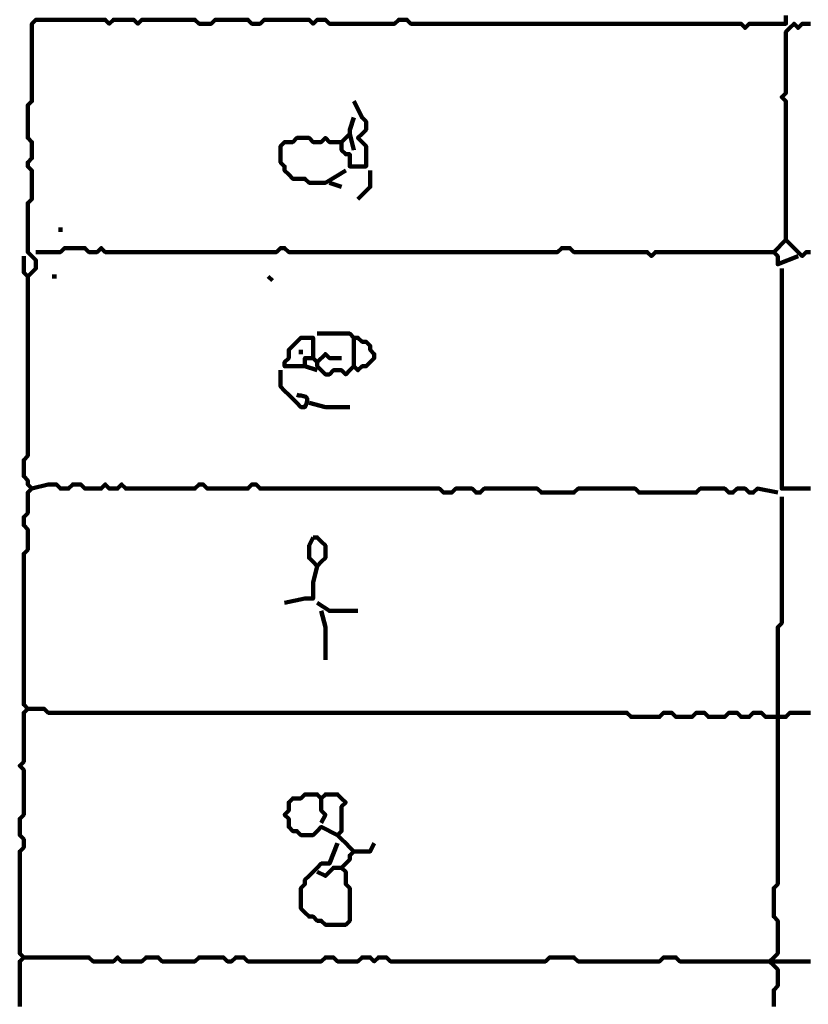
# Model space of a CAD drawing. Header units: metres. Extents: x 1959 to 4131, y 3282 to 4313.
# Tile 252 of 256: x 2423.49 to 2425.27, y 4290.25 to 4292.47. Entities that reach past the tile are written whole.
import ezdxf

# ---------------------------------------------------------------- set-up
doc = ezdxf.new("R2010")
doc.units = ezdxf.units.M
doc.layers.add('P', color=250, linetype='Continuous', lineweight=100)

msp = doc.modelspace()

# ---------------------------------------------------------------- linework, layer by layer
at = {"layer": 'P', "color": 0, "linetype": 'Continuous'}
for points in [[(2425.2232, 4292.4838), (2425.2232, 4292.4746), (2425.2232, 4292.4653), (2425.214, 4292.4653), (2425.2048, 4292.4653), (2425.1956, 4292.4653), (2425.1863, 4292.4653), (2425.1771, 4292.4653), (2425.1679, 4292.4653), (2425.1586, 4292.4653), (2425.1494, 4292.4653), (2425.1402, 4292.4653), (2425.1309, 4292.4561), (2425.1217, 4292.4653), (2425.1125, 4292.4653), (2425.1032, 4292.4653), (2425.094, 4292.4653), (2425.0848, 4292.4653), (2425.0756, 4292.4653), (2425.0663, 4292.4653), (2425.0571, 4292.4653), (2425.0479, 4292.4653), (2425.0386, 4292.4653), (2425.0294, 4292.4653), (2425.0202, 4292.4653), (2425.0109, 4292.4653), (2425.0017, 4292.4653), (2424.9925, 4292.4653), (2424.9832, 4292.4653), (2424.974, 4292.4653), (2424.9648, 4292.4653), (2424.9556, 4292.4653), (2424.9463, 4292.4653), (2424.9371, 4292.4653), (2424.9279, 4292.4653), (2424.9186, 4292.4653), (2424.9094, 4292.4653), (2424.9002, 4292.4653), (2424.8909, 4292.4653), (2424.8817, 4292.4653), (2424.8725, 4292.4653), (2424.8632, 4292.4653), (2424.854, 4292.4653), (2424.8448, 4292.4653), (2424.8356, 4292.4653), (2424.8263, 4292.4653), (2424.8171, 4292.4653), (2424.8079, 4292.4653), (2424.7986, 4292.4653), (2424.7894, 4292.4653), (2424.7802, 4292.4653), (2424.7709, 4292.4653), (2424.7617, 4292.4653), (2424.7525, 4292.4653), (2424.7432, 4292.4653), (2424.734, 4292.4653), (2424.7248, 4292.4653), (2424.7156, 4292.4653), (2424.7063, 4292.4653), (2424.6971, 4292.4653), (2424.6879, 4292.4653), (2424.6786, 4292.4653), (2424.6694, 4292.4653), (2424.6602, 4292.4653), (2424.6509, 4292.4653), (2424.6417, 4292.4653), (2424.6325, 4292.4653), (2424.6232, 4292.4653), (2424.614, 4292.4653), (2424.6048, 4292.4653), (2424.5956, 4292.4653), (2424.5863, 4292.4653), (2424.5771, 4292.4653), (2424.5679, 4292.4653), (2424.5586, 4292.4653), (2424.5494, 4292.4653), (2424.5402, 4292.4653), (2424.5309, 4292.4653), (2424.5217, 4292.4653), (2424.5125, 4292.4653), (2424.5032, 4292.4653), (2424.494, 4292.4653), (2424.4848, 4292.4653), (2424.4756, 4292.4653), (2424.4663, 4292.4653), (2424.4571, 4292.4653), (2424.4479, 4292.4653), (2424.4386, 4292.4653), (2424.4294, 4292.4653), (2424.4202, 4292.4653), (2424.4109, 4292.4653), (2424.4017, 4292.4653), (2424.3925, 4292.4653), (2424.3832, 4292.4653), (2424.374, 4292.4653), (2424.3648, 4292.4746), (2424.3556, 4292.4746), (2424.3463, 4292.4746), (2424.3371, 4292.4653), (2424.3279, 4292.4653), (2424.3186, 4292.4653), (2424.3094, 4292.4653), (2424.3002, 4292.4653), (2424.2909, 4292.4653), (2424.2817, 4292.4653), (2424.2725, 4292.4653), (2424.2632, 4292.4653), (2424.254, 4292.4653), (2424.2448, 4292.4653), (2424.2356, 4292.4653), (2424.2263, 4292.4653), (2424.2171, 4292.4653), (2424.2079, 4292.4653), (2424.1986, 4292.4653), (2424.1894, 4292.4653), (2424.1802, 4292.4746), (2424.1709, 4292.4746), (2424.1617, 4292.4746), (2424.1525, 4292.4653), (2424.1432, 4292.4746), (2424.134, 4292.4746), (2424.1248, 4292.4746), (2424.1156, 4292.4746), (2424.1063, 4292.4746), (2424.0971, 4292.4746), (2424.0879, 4292.4746), (2424.0786, 4292.4746), (2424.0694, 4292.4746), (2424.0602, 4292.4746), (2424.0509, 4292.4746), (2424.0417, 4292.4746), (2424.0325, 4292.4653), (2424.0232, 4292.4653), (2424.014, 4292.4653), (2424.0048, 4292.4746), (2423.9956, 4292.4746), (2423.9863, 4292.4746), (2423.9771, 4292.4746), (2423.9679, 4292.4746), (2423.9586, 4292.4746), (2423.9494, 4292.4746), (2423.9402, 4292.4746), (2423.9309, 4292.4746), (2423.9217, 4292.4653), (2423.9125, 4292.4653), (2423.9032, 4292.4653), (2423.894, 4292.4653), (2423.8848, 4292.4746), (2423.8756, 4292.4746), (2423.8663, 4292.4746), (2423.8571, 4292.4746), (2423.8479, 4292.4746), (2423.8386, 4292.4746), (2423.8294, 4292.4746), (2423.8202, 4292.4746), (2423.8109, 4292.4746), (2423.8017, 4292.4746), (2423.7925, 4292.4746), (2423.7832, 4292.4746), (2423.774, 4292.4746), (2423.7648, 4292.4746), (2423.7556, 4292.4653), (2423.7463, 4292.4746), (2423.7371, 4292.4746), (2423.7279, 4292.4746), (2423.7186, 4292.4746), (2423.7094, 4292.4746), (2423.7002, 4292.4746), (2423.6909, 4292.4653), (2423.6817, 4292.4746), (2423.6725, 4292.4746), (2423.6632, 4292.4746), (2423.654, 4292.4746), (2423.6448, 4292.4746), (2423.6356, 4292.4746), (2423.6263, 4292.4746), (2423.6171, 4292.4746), (2423.6079, 4292.4746), (2423.5986, 4292.4746), (2423.5894, 4292.4746), (2423.5802, 4292.4746), (2423.5709, 4292.4746), (2423.5617, 4292.4746), (2423.5525, 4292.4746), (2423.5432, 4292.4746), (2423.534, 4292.4746), (2423.5248, 4292.4746), (2423.5156, 4292.4653), (2423.5156, 4292.4561), (2423.5156, 4292.4469), (2423.5156, 4292.4376), (2423.5156, 4292.4284), (2423.5156, 4292.4192), (2423.5156, 4292.4099), (2423.5156, 4292.4007), (2423.5156, 4292.3915), (2423.5156, 4292.3823), (2423.5156, 4292.373), (2423.5156, 4292.3638), (2423.5156, 4292.3546), (2423.5156, 4292.3453), (2423.5156, 4292.3361), (2423.5156, 4292.3269), (2423.5156, 4292.3176), (2423.5156, 4292.3084), (2423.5156, 4292.2992), (2423.5156, 4292.2899), (2423.5063, 4292.2807), (2423.5063, 4292.2715), (2423.5063, 4292.2623), (2423.5063, 4292.253), (2423.5063, 4292.2438), (2423.5063, 4292.2346), (2423.5063, 4292.2253), (2423.5063, 4292.2161), (2423.5063, 4292.2069), (2423.5156, 4292.1976), (2423.5156, 4292.1884), (2423.5156, 4292.1792), (2423.5156, 4292.1699), (2423.5156, 4292.1607), (2423.5063, 4292.1515), (2423.5063, 4292.1423), (2423.5156, 4292.133), (2423.5156, 4292.1238), (2423.5156, 4292.1146), (2423.5156, 4292.1053), (2423.5156, 4292.0961), (2423.5156, 4292.0869), (2423.5156, 4292.0776), (2423.5156, 4292.0684), (2423.5063, 4292.0592), (2423.5063, 4292.0499), (2423.5063, 4292.0407), (2423.5063, 4292.0315), (2423.5063, 4292.0223), (2423.5063, 4292.013), (2423.5063, 4292.0038), (2423.5063, 4291.9946), (2423.5063, 4291.9853), (2423.5063, 4291.9761), (2423.5063, 4291.9669), (2423.5063, 4291.9576), (2423.5063, 4291.9484), (2423.5156, 4291.9392), (2423.5248, 4291.9299), (2423.5248, 4291.9207), (2423.5248, 4291.9115), (2423.5156, 4291.9023), (2423.5063, 4291.893), (2423.4971, 4291.9023), (2423.4971, 4291.9115), (2423.4971, 4291.9207), (2423.4971, 4291.9392)], [(2425.2232, 4291.9761), (2425.2232, 4292.013), (2425.2232, 4292.0223), (2425.2232, 4292.0315), (2425.2232, 4292.0407), (2425.2232, 4292.0499), (2425.2232, 4292.0592), (2425.2232, 4292.0684), (2425.2232, 4292.0776), (2425.2232, 4292.0869), (2425.2232, 4292.0961), (2425.2232, 4292.1053), (2425.2232, 4292.1146), (2425.2232, 4292.1238), (2425.2232, 4292.133), (2425.2232, 4292.1423), (2425.2232, 4292.1515), (2425.2232, 4292.1607), (2425.2232, 4292.1699), (2425.2232, 4292.1792), (2425.2232, 4292.1884), (2425.2232, 4292.1976), (2425.2232, 4292.2069), (2425.2232, 4292.2161), (2425.2232, 4292.2253), (2425.2232, 4292.2346), (2425.2232, 4292.2438), (2425.2232, 4292.253), (2425.2232, 4292.2623), (2425.2232, 4292.2715), (2425.2232, 4292.2807), (2425.2232, 4292.2899), (2425.214, 4292.2992), (2425.2232, 4292.3084), (2425.2232, 4292.3176), (2425.2232, 4292.3269), (2425.2232, 4292.3361), (2425.2232, 4292.3453), (2425.2232, 4292.3546), (2425.2232, 4292.3638), (2425.2232, 4292.373), (2425.2232, 4292.3823), (2425.2232, 4292.3915), (2425.2232, 4292.4007), (2425.2232, 4292.4099), (2425.2232, 4292.4192), (2425.2232, 4292.4284), (2425.2232, 4292.4376), (2425.2232, 4292.4469), (2425.2325, 4292.4561), (2425.2417, 4292.4653), (2425.2509, 4292.4561), (2425.2602, 4292.4653), (2425.2694, 4292.4653), (2425.2786, 4292.4653)], [(2424.2448, 4292.2899), (2424.2632, 4292.253), (2424.2725, 4292.2438), (2424.2725, 4292.2346), (2424.2725, 4292.2253), (2424.2632, 4292.2161), (2424.254, 4292.2069), (2424.2632, 4292.1976), (2424.2725, 4292.1884), (2424.2725, 4292.1792), (2424.2725, 4292.1699), (2424.2725, 4292.1607), (2424.2725, 4292.1515), (2424.2725, 4292.1423), (2424.2632, 4292.1423), (2424.254, 4292.1423), (2424.2448, 4292.1423), (2424.2356, 4292.1423), (2424.2356, 4292.1515), (2424.2356, 4292.1607), (2424.2356, 4292.1699), (2424.2263, 4292.1699), (2424.2171, 4292.1792), (2424.2171, 4292.1884), (2424.2171, 4292.1976), (2424.2079, 4292.1976), (2424.1986, 4292.1976), (2424.1894, 4292.1976), (2424.1802, 4292.2069), (2424.1709, 4292.1976), (2424.1617, 4292.1976), (2424.1525, 4292.1976), (2424.1432, 4292.2069), (2424.134, 4292.2069), (2424.1248, 4292.2069), (2424.1156, 4292.2069), (2424.1063, 4292.1976), (2424.0971, 4292.1976), (2424.0879, 4292.1976), (2424.0786, 4292.1884), (2424.0786, 4292.1792), (2424.0786, 4292.1699), (2424.0786, 4292.1607), (2424.0786, 4292.1515), (2424.0879, 4292.1423), (2424.0879, 4292.133), (2424.0971, 4292.1238), (2424.1063, 4292.1146), (2424.1156, 4292.1146), (2424.1248, 4292.1146), (2424.134, 4292.1146), (2424.1432, 4292.1053), (2424.1525, 4292.1053), (2424.1617, 4292.1053), (2424.1709, 4292.1053), (2424.1802, 4292.1053), (2424.2263, 4292.133)], [(2424.2448, 4292.253), (2424.2356, 4292.2253), (2424.2356, 4292.2161), (2424.2448, 4292.1792)], [(2424.2356, 4292.2161), (2424.2171, 4292.1976)], [(2424.2817, 4292.133), (2424.2817, 4292.1053), (2424.2817, 4292.0961), (2424.254, 4292.0684)], [(2424.1894, 4292.1053), (2424.2171, 4292.0961)], [(2423.5802, 4292.0038), (2423.5802, 4291.9946)], [(2425.2786, 4291.9484), (2425.2694, 4291.9484), (2425.2602, 4291.9392), (2425.2509, 4291.9484), (2425.2417, 4291.9576), (2425.2325, 4291.9669), (2425.2232, 4291.9761), (2425.214, 4291.9669), (2425.2048, 4291.9576), (2425.1956, 4291.9484), (2425.2048, 4291.9392), (2425.2048, 4291.9299), (2425.2048, 4291.9207), (2425.2509, 4291.9392)], [(2423.5248, 4291.9484), (2423.5617, 4291.9484), (2423.5709, 4291.9484), (2423.5802, 4291.9484), (2423.5894, 4291.9576), (2423.5986, 4291.9576), (2423.6079, 4291.9576), (2423.6171, 4291.9576), (2423.6263, 4291.9576), (2423.6356, 4291.9576), (2423.6448, 4291.9484), (2423.654, 4291.9484), (2423.6632, 4291.9484), (2423.6725, 4291.9576), (2423.6817, 4291.9484), (2423.6909, 4291.9484), (2423.7002, 4291.9484), (2423.7094, 4291.9484), (2423.7186, 4291.9484), (2423.7279, 4291.9484), (2423.7371, 4291.9484), (2423.7463, 4291.9484), (2423.7556, 4291.9484), (2423.7648, 4291.9484), (2423.774, 4291.9484), (2423.7832, 4291.9484), (2423.7925, 4291.9484), (2423.8017, 4291.9484), (2423.8109, 4291.9484), (2423.8202, 4291.9484), (2423.8294, 4291.9484), (2423.8386, 4291.9484), (2423.8479, 4291.9484), (2423.8571, 4291.9484), (2423.8663, 4291.9484), (2423.8756, 4291.9484), (2423.8848, 4291.9484), (2423.894, 4291.9484), (2423.9032, 4291.9484), (2423.9125, 4291.9484), (2423.9217, 4291.9484), (2423.9309, 4291.9484), (2423.9402, 4291.9484), (2423.9494, 4291.9484), (2423.9586, 4291.9484), (2423.9679, 4291.9484), (2423.9771, 4291.9484), (2423.9863, 4291.9484), (2423.9956, 4291.9484), (2424.0048, 4291.9484), (2424.014, 4291.9484), (2424.0232, 4291.9484), (2424.0325, 4291.9484), (2424.0417, 4291.9484), (2424.0509, 4291.9484), (2424.0602, 4291.9484), (2424.0694, 4291.9484), (2424.0786, 4291.9576), (2424.0879, 4291.9576), (2424.0971, 4291.9484), (2424.1063, 4291.9484), (2424.1156, 4291.9484), (2424.1248, 4291.9484), (2424.134, 4291.9484), (2424.1432, 4291.9484), (2424.1525, 4291.9484), (2424.1617, 4291.9484), (2424.1709, 4291.9484), (2424.1802, 4291.9484), (2424.1894, 4291.9484), (2424.1986, 4291.9484), (2424.2079, 4291.9484), (2424.2171, 4291.9484), (2424.2263, 4291.9484), (2424.2356, 4291.9484), (2424.2448, 4291.9484), (2424.254, 4291.9484), (2424.2632, 4291.9484), (2424.2725, 4291.9484), (2424.2817, 4291.9484), (2424.2909, 4291.9484), (2424.3002, 4291.9484), (2424.3094, 4291.9484), (2424.3186, 4291.9484), (2424.3279, 4291.9484), (2424.3371, 4291.9484), (2424.3463, 4291.9484), (2424.3556, 4291.9484), (2424.3648, 4291.9484), (2424.374, 4291.9484), (2424.3832, 4291.9484), (2424.3925, 4291.9484), (2424.4017, 4291.9484), (2424.4109, 4291.9484), (2424.4202, 4291.9484), (2424.4294, 4291.9484), (2424.4386, 4291.9484), (2424.4479, 4291.9484), (2424.4571, 4291.9484), (2424.4663, 4291.9484), (2424.4756, 4291.9484), (2424.4848, 4291.9484), (2424.494, 4291.9484), (2424.5032, 4291.9484), (2424.5125, 4291.9484), (2424.5217, 4291.9484), (2424.5309, 4291.9484), (2424.5402, 4291.9484), (2424.5494, 4291.9484), (2424.5586, 4291.9484), (2424.5679, 4291.9484), (2424.5771, 4291.9484), (2424.5863, 4291.9484), (2424.5956, 4291.9484), (2424.6048, 4291.9484), (2424.614, 4291.9484), (2424.6232, 4291.9484), (2424.6325, 4291.9484), (2424.6417, 4291.9484), (2424.6509, 4291.9484), (2424.6602, 4291.9484), (2424.6694, 4291.9484), (2424.6786, 4291.9484), (2424.6879, 4291.9484), (2424.6971, 4291.9484), (2424.7063, 4291.9484), (2424.7156, 4291.9576), (2424.7248, 4291.9576), (2424.734, 4291.9576), (2424.7432, 4291.9484), (2424.7525, 4291.9484), (2424.7617, 4291.9484), (2424.7709, 4291.9484), (2424.7802, 4291.9484), (2424.7894, 4291.9484), (2424.7986, 4291.9484), (2424.8079, 4291.9484), (2424.8171, 4291.9484), (2424.8263, 4291.9484), (2424.8356, 4291.9484), (2424.8448, 4291.9484), (2424.854, 4291.9484), (2424.8632, 4291.9484), (2424.8725, 4291.9484), (2424.8817, 4291.9484), (2424.8909, 4291.9484), (2424.9002, 4291.9484), (2424.9094, 4291.9484), (2424.9186, 4291.9392), (2424.9279, 4291.9484), (2424.9371, 4291.9484), (2424.9463, 4291.9484), (2424.9556, 4291.9484), (2424.9648, 4291.9484), (2424.974, 4291.9484), (2424.9832, 4291.9484), (2424.9925, 4291.9484), (2425.0017, 4291.9484), (2425.0109, 4291.9484), (2425.0202, 4291.9484), (2425.0294, 4291.9484), (2425.0386, 4291.9484), (2425.0479, 4291.9484), (2425.0571, 4291.9484), (2425.0663, 4291.9484), (2425.0756, 4291.9484), (2425.0848, 4291.9484), (2425.094, 4291.9484), (2425.1032, 4291.9484), (2425.1125, 4291.9484), (2425.1217, 4291.9484), (2425.1309, 4291.9484), (2425.1402, 4291.9484), (2425.1494, 4291.9484), (2425.1586, 4291.9484), (2425.1679, 4291.9484), (2425.1956, 4291.9484)], [(2425.214, 4291.9115), (2425.214, 4291.8746), (2425.214, 4291.8653), (2425.214, 4291.8561), (2425.214, 4291.8469), (2425.214, 4291.8376), (2425.214, 4291.8284), (2425.214, 4291.8192), (2425.214, 4291.8099), (2425.214, 4291.8007), (2425.214, 4291.7915), (2425.214, 4291.7823), (2425.214, 4291.773), (2425.214, 4291.7638), (2425.214, 4291.7546), (2425.214, 4291.7453), (2425.214, 4291.7361), (2425.214, 4291.7269), (2425.214, 4291.7176), (2425.214, 4291.7084), (2425.214, 4291.6992), (2425.214, 4291.6899), (2425.214, 4291.6807), (2425.214, 4291.6715), (2425.214, 4291.6623), (2425.214, 4291.653), (2425.214, 4291.6438), (2425.214, 4291.6346), (2425.214, 4291.6253), (2425.214, 4291.6161), (2425.214, 4291.6069), (2425.214, 4291.5976), (2425.214, 4291.5884), (2425.214, 4291.5792), (2425.214, 4291.5699), (2425.214, 4291.5607), (2425.214, 4291.5515), (2425.214, 4291.5423), (2425.214, 4291.533), (2425.214, 4291.5238), (2425.214, 4291.5146), (2425.214, 4291.5053), (2425.214, 4291.4961), (2425.214, 4291.4869), (2425.214, 4291.4776), (2425.214, 4291.4684), (2425.214, 4291.4592), (2425.214, 4291.4499), (2425.214, 4291.4407), (2425.214, 4291.4315), (2425.214, 4291.4223), (2425.214, 4291.413), (2425.2232, 4291.413), (2425.2325, 4291.413), (2425.2417, 4291.413), (2425.2509, 4291.413), (2425.2602, 4291.413), (2425.2694, 4291.413), (2425.2786, 4291.413)], [(2423.5063, 4291.893), (2423.5063, 4291.8561), (2423.5063, 4291.8469), (2423.5063, 4291.8376), (2423.5063, 4291.8284), (2423.5063, 4291.8192), (2423.5063, 4291.8099), (2423.5063, 4291.8007), (2423.5063, 4291.7915), (2423.5063, 4291.7823), (2423.5063, 4291.773), (2423.5063, 4291.7638), (2423.5063, 4291.7546), (2423.5063, 4291.7453), (2423.5063, 4291.7361), (2423.5063, 4291.7269), (2423.5063, 4291.7176), (2423.5063, 4291.7084), (2423.5063, 4291.6992), (2423.5063, 4291.6899), (2423.5063, 4291.6807), (2423.5063, 4291.6715), (2423.5063, 4291.6623), (2423.5063, 4291.653), (2423.5063, 4291.6438), (2423.5063, 4291.6346), (2423.5063, 4291.6253), (2423.5063, 4291.6161), (2423.5063, 4291.6069), (2423.5063, 4291.5976), (2423.5063, 4291.5884), (2423.5063, 4291.5792), (2423.5063, 4291.5699), (2423.5063, 4291.5607), (2423.5063, 4291.5515), (2423.5063, 4291.5423), (2423.5063, 4291.533), (2423.5063, 4291.5238), (2423.5063, 4291.5146), (2423.5063, 4291.5053), (2423.5063, 4291.4961), (2423.5063, 4291.4869), (2423.4971, 4291.4776), (2423.4971, 4291.4684), (2423.4971, 4291.4592), (2423.4971, 4291.4499), (2423.4971, 4291.4407), (2423.5063, 4291.4315), (2423.5063, 4291.4223), (2423.5156, 4291.413), (2423.5063, 4291.4038), (2423.5063, 4291.3946), (2423.5063, 4291.3853), (2423.5063, 4291.3761), (2423.5063, 4291.3669), (2423.5063, 4291.3576), (2423.4971, 4291.3484), (2423.4971, 4291.3392), (2423.4971, 4291.3299), (2423.5063, 4291.3207), (2423.5063, 4291.3115), (2423.5063, 4291.3023), (2423.5063, 4291.293), (2423.5063, 4291.2838), (2423.5063, 4291.2746), (2423.4971, 4291.2653), (2423.4971, 4291.2561), (2423.4971, 4291.2469), (2423.4971, 4291.2376), (2423.4971, 4291.2284), (2423.4971, 4291.2192), (2423.4971, 4291.2099), (2423.4971, 4291.2007), (2423.4971, 4291.1915), (2423.4971, 4291.1823), (2423.4971, 4291.173), (2423.4971, 4291.1638), (2423.4971, 4291.1546), (2423.4971, 4291.1453), (2423.4971, 4291.1361), (2423.4971, 4291.1269), (2423.4971, 4291.1176), (2423.4971, 4291.1084), (2423.4971, 4291.0992), (2423.4971, 4291.0899), (2423.4971, 4291.0807), (2423.4971, 4291.0715), (2423.4971, 4291.0623), (2423.4971, 4291.053), (2423.4971, 4291.0438), (2423.4971, 4291.0346), (2423.4971, 4291.0253), (2423.4971, 4291.0161), (2423.4971, 4291.0069), (2423.4971, 4290.9976), (2423.4971, 4290.9884), (2423.4971, 4290.9792), (2423.4971, 4290.9699), (2423.4971, 4290.9607), (2423.4971, 4290.9515), (2423.4971, 4290.9423), (2423.4971, 4290.933), (2423.4971, 4290.9238), (2423.5063, 4290.9146), (2423.4971, 4290.9053), (2423.4971, 4290.8961), (2423.4971, 4290.8869), (2423.4971, 4290.8776), (2423.4971, 4290.8684), (2423.4971, 4290.8592), (2423.4971, 4290.8499), (2423.4971, 4290.8407), (2423.4971, 4290.8315), (2423.4971, 4290.8223), (2423.4971, 4290.813), (2423.4971, 4290.8038), (2423.4971, 4290.7946), (2423.4879, 4290.7853), (2423.4971, 4290.7761), (2423.4971, 4290.7669), (2423.4971, 4290.7576), (2423.4971, 4290.7484), (2423.4971, 4290.7392), (2423.4971, 4290.7299), (2423.4971, 4290.7207), (2423.4971, 4290.7115), (2423.4971, 4290.7023), (2423.4971, 4290.693), (2423.4971, 4290.6838), (2423.4971, 4290.6746), (2423.4879, 4290.6653), (2423.4879, 4290.6561), (2423.4879, 4290.6469), (2423.4879, 4290.6376), (2423.4879, 4290.6284), (2423.4971, 4290.6192), (2423.4971, 4290.6099), (2423.4971, 4290.6007), (2423.4879, 4290.5915), (2423.4879, 4290.5823), (2423.4879, 4290.573), (2423.4879, 4290.5638), (2423.4879, 4290.5546), (2423.4879, 4290.5453), (2423.4879, 4290.5361), (2423.4879, 4290.5269), (2423.4879, 4290.5176), (2423.4879, 4290.5084), (2423.4879, 4290.4992), (2423.4879, 4290.4899), (2423.4879, 4290.4807), (2423.4879, 4290.4715), (2423.4879, 4290.4623), (2423.4879, 4290.453), (2423.4879, 4290.4438), (2423.4879, 4290.4346), (2423.4879, 4290.4253), (2423.4879, 4290.4161), (2423.4879, 4290.4069), (2423.4879, 4290.3976), (2423.4879, 4290.3884), (2423.4879, 4290.3792), (2423.4879, 4290.3699), (2423.4879, 4290.3607), (2423.4971, 4290.3515), (2423.4879, 4290.3423), (2423.4879, 4290.333), (2423.4879, 4290.3238), (2423.4879, 4290.3146), (2423.4879, 4290.3053), (2423.4879, 4290.2961), (2423.4879, 4290.2869), (2423.4879, 4290.2776), (2423.4879, 4290.2684), (2423.4879, 4290.2592), (2423.4879, 4290.2499), (2423.4879, 4290.2407)], [(2423.5617, 4291.893), (2423.5709, 4291.893)], [(2424.0509, 4291.893), (2424.0602, 4291.8838)], [(2424.1617, 4291.7638), (2424.1986, 4291.7638), (2424.2079, 4291.7638), (2424.2171, 4291.7638), (2424.2263, 4291.7638), (2424.2356, 4291.7638), (2424.2448, 4291.7546), (2424.254, 4291.7546), (2424.2632, 4291.7453), (2424.2725, 4291.7453), (2424.2817, 4291.7361), (2424.2817, 4291.7269), (2424.2909, 4291.7176), (2424.2909, 4291.7084), (2424.2817, 4291.6992), (2424.2725, 4291.6899), (2424.2632, 4291.6899), (2424.254, 4291.6807), (2424.2448, 4291.6899), (2424.2356, 4291.6807), (2424.2263, 4291.6715), (2424.2171, 4291.6807), (2424.2079, 4291.6807), (2424.1986, 4291.6807), (2424.1894, 4291.6715), (2424.1802, 4291.6715), (2424.1709, 4291.6807), (2424.1617, 4291.6899), (2424.1617, 4291.6992), (2424.1525, 4291.7084), (2424.1432, 4291.7084), (2424.134, 4291.7084), (2424.134, 4291.6992), (2424.134, 4291.6899), (2424.1248, 4291.6899), (2424.1156, 4291.6899), (2424.1063, 4291.6899), (2424.0971, 4291.6899), (2424.0879, 4291.6899), (2424.0879, 4291.6992), (2424.0971, 4291.7084), (2424.0971, 4291.7176), (2424.0971, 4291.7269), (2424.1063, 4291.7361), (2424.1156, 4291.7453), (2424.1248, 4291.7546), (2424.134, 4291.7546), (2424.1432, 4291.7546), (2424.1525, 4291.7546), (2424.1525, 4291.7453), (2424.1525, 4291.7361), (2424.1525, 4291.7269), (2424.1525, 4291.7084)], [(2424.2448, 4291.7546), (2424.2448, 4291.7361), (2424.2448, 4291.7269), (2424.2448, 4291.7176), (2424.2448, 4291.6899)], [(2424.1248, 4291.7269), (2424.1248, 4291.7176)], [(2424.1617, 4291.6992), (2424.1802, 4291.7176), (2424.1894, 4291.7084), (2424.1986, 4291.7084), (2424.2171, 4291.7084)], [(2424.0786, 4291.6807), (2424.0786, 4291.6438), (2424.0879, 4291.6346), (2424.0971, 4291.6253), (2424.1063, 4291.6161), (2424.1156, 4291.6069), (2424.1248, 4291.5976), (2424.134, 4291.5976), (2424.1356, 4291.6023), (2424.1371, 4291.6053), (2424.1386, 4291.6115), (2424.1386, 4291.6146), (2424.1386, 4291.6176), (2424.1356, 4291.6207), (2424.1309, 4291.6223), (2424.1248, 4291.6238), (2424.1202, 4291.6238), (2424.1156, 4291.6253)], [(2424.134, 4291.6899), (2424.1617, 4291.6807)], [(2424.1432, 4291.6069), (2424.1802, 4291.5976), (2424.1894, 4291.5976), (2424.1986, 4291.5976), (2424.2356, 4291.5976)], [(2423.5156, 4291.413), (2423.5525, 4291.4223), (2423.5617, 4291.4223), (2423.5709, 4291.4223), (2423.5802, 4291.413), (2423.5894, 4291.413), (2423.5986, 4291.413), (2423.6079, 4291.4223), (2423.6171, 4291.4223), (2423.6263, 4291.4223), (2423.6356, 4291.413), (2423.6448, 4291.413), (2423.654, 4291.413), (2423.6632, 4291.413), (2423.6725, 4291.413), (2423.6817, 4291.4223), (2423.6909, 4291.413), (2423.7002, 4291.413), (2423.7094, 4291.413), (2423.7186, 4291.4223), (2423.7279, 4291.413), (2423.7371, 4291.413), (2423.7463, 4291.413), (2423.7556, 4291.413), (2423.7648, 4291.413), (2423.774, 4291.413), (2423.7832, 4291.413), (2423.7925, 4291.413), (2423.8017, 4291.413), (2423.8109, 4291.413), (2423.8202, 4291.413), (2423.8294, 4291.413), (2423.8386, 4291.413), (2423.8479, 4291.413), (2423.8571, 4291.413), (2423.8663, 4291.413), (2423.8756, 4291.413), (2423.8848, 4291.413), (2423.894, 4291.4223), (2423.9032, 4291.4223), (2423.9125, 4291.413), (2423.9217, 4291.413), (2423.9309, 4291.413), (2423.9402, 4291.413), (2423.9494, 4291.413), (2423.9586, 4291.413), (2423.9679, 4291.413), (2423.9771, 4291.413), (2423.9863, 4291.413), (2423.9956, 4291.413), (2424.0048, 4291.413), (2424.014, 4291.4223), (2424.0232, 4291.4223), (2424.0325, 4291.413), (2424.0417, 4291.413), (2424.0509, 4291.413), (2424.0602, 4291.413), (2424.0694, 4291.413), (2424.0786, 4291.413), (2424.0879, 4291.413), (2424.0971, 4291.413), (2424.1063, 4291.413), (2424.1156, 4291.413), (2424.1248, 4291.413), (2424.134, 4291.413), (2424.1432, 4291.413), (2424.1525, 4291.413), (2424.1617, 4291.413), (2424.1709, 4291.413), (2424.1802, 4291.413), (2424.1894, 4291.413), (2424.1986, 4291.413), (2424.2079, 4291.413), (2424.2171, 4291.413), (2424.2263, 4291.413), (2424.2356, 4291.413), (2424.2448, 4291.413), (2424.254, 4291.413), (2424.2632, 4291.413), (2424.2725, 4291.413), (2424.2817, 4291.413), (2424.2909, 4291.413), (2424.3002, 4291.413), (2424.3094, 4291.413), (2424.3186, 4291.413), (2424.3279, 4291.413), (2424.3371, 4291.413), (2424.3463, 4291.413), (2424.3556, 4291.413), (2424.3648, 4291.413), (2424.374, 4291.413), (2424.3832, 4291.413), (2424.3925, 4291.413), (2424.4017, 4291.413), (2424.4109, 4291.413), (2424.4202, 4291.413), (2424.4294, 4291.413), (2424.4386, 4291.413), (2424.4479, 4291.4038), (2424.4571, 4291.4038), (2424.4663, 4291.4038), (2424.4756, 4291.413), (2424.4848, 4291.413), (2424.494, 4291.413), (2424.5032, 4291.413), (2424.5125, 4291.413), (2424.5217, 4291.4038), (2424.5309, 4291.4038), (2424.5402, 4291.413), (2424.5494, 4291.413), (2424.5586, 4291.413), (2424.5679, 4291.413), (2424.5771, 4291.413), (2424.5863, 4291.413), (2424.5956, 4291.413), (2424.6048, 4291.413), (2424.614, 4291.413), (2424.6232, 4291.413), (2424.6325, 4291.413), (2424.6417, 4291.413), (2424.6509, 4291.413), (2424.6602, 4291.413), (2424.6694, 4291.4038), (2424.6786, 4291.4038), (2424.6879, 4291.4038), (2424.6971, 4291.4038), (2424.7063, 4291.4038), (2424.7156, 4291.4038), (2424.7248, 4291.4038), (2424.734, 4291.4038), (2424.7432, 4291.4038), (2424.7525, 4291.413), (2424.7617, 4291.413), (2424.7709, 4291.413), (2424.7802, 4291.413), (2424.7894, 4291.413), (2424.7986, 4291.413), (2424.8079, 4291.413), (2424.8171, 4291.413), (2424.8263, 4291.413), (2424.8356, 4291.413), (2424.8448, 4291.413), (2424.854, 4291.413), (2424.8632, 4291.413), (2424.8725, 4291.413), (2424.8817, 4291.413), (2424.8909, 4291.4038), (2424.9002, 4291.4038), (2424.9094, 4291.4038), (2424.9186, 4291.4038), (2424.9279, 4291.4038), (2424.9371, 4291.4038), (2424.9463, 4291.4038), (2424.9556, 4291.4038), (2424.9648, 4291.4038), (2424.974, 4291.4038), (2424.9832, 4291.4038), (2424.9925, 4291.4038), (2425.0017, 4291.4038), (2425.0109, 4291.4038), (2425.0202, 4291.4038), (2425.0294, 4291.413), (2425.0386, 4291.413), (2425.0479, 4291.413), (2425.0571, 4291.413), (2425.0663, 4291.413), (2425.0756, 4291.413), (2425.0848, 4291.413), (2425.094, 4291.4038), (2425.1032, 4291.4038), (2425.1125, 4291.413), (2425.1217, 4291.413), (2425.1309, 4291.413), (2425.1402, 4291.4038), (2425.1494, 4291.4038), (2425.1586, 4291.413), (2425.2048, 4291.4038)], [(2425.214, 4291.3946), (2425.214, 4291.3576), (2425.214, 4291.3484), (2425.214, 4291.3392), (2425.214, 4291.3299), (2425.214, 4291.3207), (2425.214, 4291.3115), (2425.214, 4291.3023), (2425.214, 4291.293), (2425.214, 4291.2838), (2425.214, 4291.2746), (2425.214, 4291.2653), (2425.214, 4291.2561), (2425.214, 4291.2469), (2425.214, 4291.2376), (2425.214, 4291.2284), (2425.214, 4291.2192), (2425.214, 4291.2099), (2425.214, 4291.2007), (2425.214, 4291.1915), (2425.214, 4291.1823), (2425.214, 4291.173), (2425.214, 4291.1638), (2425.214, 4291.1546), (2425.214, 4291.1453), (2425.214, 4291.1361), (2425.214, 4291.1269), (2425.214, 4291.1176), (2425.214, 4291.1084), (2425.2048, 4291.0992), (2425.2048, 4291.0899), (2425.2048, 4291.0807), (2425.2048, 4291.0715), (2425.2048, 4291.0623), (2425.2048, 4291.053), (2425.2048, 4291.0438), (2425.2048, 4291.0346), (2425.2048, 4291.0253), (2425.2048, 4291.0161), (2425.2048, 4291.0069), (2425.2048, 4290.9976), (2425.2048, 4290.9884), (2425.2048, 4290.9792), (2425.2048, 4290.9699), (2425.2048, 4290.9607), (2425.2048, 4290.9515), (2425.2048, 4290.9423), (2425.2048, 4290.933), (2425.2048, 4290.9238), (2425.2048, 4290.9146), (2425.2048, 4290.9053), (2425.2048, 4290.8961), (2425.2048, 4290.8869), (2425.2048, 4290.8776), (2425.2048, 4290.8684), (2425.2048, 4290.8592), (2425.2048, 4290.8499), (2425.2048, 4290.8407), (2425.2048, 4290.8315), (2425.2048, 4290.8223), (2425.2048, 4290.813), (2425.2048, 4290.8038), (2425.2048, 4290.7946), (2425.2048, 4290.7853), (2425.2048, 4290.7761), (2425.2048, 4290.7669), (2425.2048, 4290.7576), (2425.2048, 4290.7484), (2425.2048, 4290.7392), (2425.2048, 4290.7299), (2425.2048, 4290.7207), (2425.2048, 4290.7115), (2425.2048, 4290.7023), (2425.2048, 4290.693), (2425.2048, 4290.6838), (2425.2048, 4290.6746), (2425.2048, 4290.6653), (2425.2048, 4290.6561), (2425.2048, 4290.6469), (2425.2048, 4290.6376), (2425.2048, 4290.6284), (2425.2048, 4290.6192), (2425.2048, 4290.6099), (2425.2048, 4290.6007), (2425.2048, 4290.5915), (2425.2048, 4290.5823), (2425.2048, 4290.573), (2425.2048, 4290.5638), (2425.2048, 4290.5546), (2425.2048, 4290.5453), (2425.2048, 4290.5361), (2425.2048, 4290.5269), (2425.2048, 4290.5176), (2425.1956, 4290.5084), (2425.1956, 4290.4992), (2425.1956, 4290.4899), (2425.1956, 4290.4807), (2425.1956, 4290.4715), (2425.1956, 4290.4623), (2425.1956, 4290.453), (2425.1956, 4290.4438), (2425.2048, 4290.4346), (2425.2048, 4290.4253), (2425.2048, 4290.4161), (2425.2048, 4290.4069), (2425.2048, 4290.3976), (2425.2048, 4290.3884), (2425.2048, 4290.3792), (2425.2048, 4290.3699), (2425.2048, 4290.3607), (2425.1956, 4290.3515), (2425.1863, 4290.3423), (2425.1956, 4290.333), (2425.2048, 4290.3238), (2425.2048, 4290.3146), (2425.2048, 4290.3053), (2425.2048, 4290.2961), (2425.2048, 4290.2869), (2425.1956, 4290.2776), (2425.1956, 4290.2684), (2425.1956, 4290.2592), (2425.1956, 4290.2499), (2425.1956, 4290.2407)], [(2424.1525, 4291.3023), (2424.1617, 4291.3023), (2424.1709, 4291.293), (2424.1802, 4291.2838), (2424.1802, 4291.2746), (2424.1802, 4291.2653), (2424.1802, 4291.2561), (2424.1709, 4291.2469), (2424.1617, 4291.2376), (2424.1525, 4291.2469), (2424.1432, 4291.2561), (2424.1432, 4291.2653), (2424.1432, 4291.2746), (2424.1432, 4291.2838), (2424.1525, 4291.3023)], [(2424.1617, 4291.2376), (2424.1525, 4291.2007), (2424.1525, 4291.1915), (2424.1525, 4291.1823), (2424.1525, 4291.173), (2424.1525, 4291.1638), (2424.1432, 4291.1638), (2424.134, 4291.1638), (2424.0879, 4291.1546)], [(2424.1617, 4291.1546), (2424.1894, 4291.1361), (2424.1986, 4291.1361), (2424.2079, 4291.1361), (2424.254, 4291.1361)], [(2424.1709, 4291.1361), (2424.1802, 4291.0992), (2424.1802, 4291.0899), (2424.1802, 4291.0807), (2424.1802, 4291.0715), (2424.1802, 4291.0623), (2424.1802, 4291.053), (2424.1802, 4291.0438), (2424.1802, 4291.0253)], [(2423.5063, 4290.9146), (2423.5432, 4290.9146), (2423.5525, 4290.9053), (2423.5617, 4290.9053), (2423.5709, 4290.9053), (2423.5802, 4290.9053), (2423.5894, 4290.9053), (2423.5986, 4290.9053), (2423.6079, 4290.9053), (2423.6171, 4290.9053), (2423.6263, 4290.9053), (2423.6356, 4290.9053), (2423.6448, 4290.9053), (2423.654, 4290.9053), (2423.6632, 4290.9053), (2423.6725, 4290.9053), (2423.6817, 4290.9053), (2423.6909, 4290.9053), (2423.7002, 4290.9053), (2423.7094, 4290.9053), (2423.7186, 4290.9053), (2423.7279, 4290.9053), (2423.7371, 4290.9053), (2423.7463, 4290.9053), (2423.7556, 4290.9053), (2423.7648, 4290.9053), (2423.774, 4290.9053), (2423.7832, 4290.9053), (2423.7925, 4290.9053), (2423.8017, 4290.9053), (2423.8109, 4290.9053), (2423.8202, 4290.9053), (2423.8294, 4290.9053), (2423.8386, 4290.9053), (2423.8479, 4290.9053), (2423.8571, 4290.9053), (2423.8663, 4290.9053), (2423.8756, 4290.9053), (2423.8848, 4290.9053), (2423.894, 4290.9053), (2423.9032, 4290.9053), (2423.9125, 4290.9053), (2423.9217, 4290.9053), (2423.9309, 4290.9053), (2423.9402, 4290.9053), (2423.9494, 4290.9053), (2423.9586, 4290.9053), (2423.9679, 4290.9053), (2423.9771, 4290.9053), (2423.9863, 4290.9053), (2423.9956, 4290.9053), (2424.0048, 4290.9053), (2424.014, 4290.9053), (2424.0232, 4290.9053), (2424.0325, 4290.9053), (2424.0417, 4290.9053), (2424.0509, 4290.9053), (2424.0602, 4290.9053), (2424.0694, 4290.9053), (2424.0786, 4290.9053), (2424.0879, 4290.9053), (2424.0971, 4290.9053), (2424.1063, 4290.9053), (2424.1156, 4290.9053), (2424.1248, 4290.9053), (2424.134, 4290.9053), (2424.1432, 4290.9053), (2424.1525, 4290.9053), (2424.1617, 4290.9053), (2424.1709, 4290.9053), (2424.1802, 4290.9053), (2424.1894, 4290.9053), (2424.1986, 4290.9053), (2424.2079, 4290.9053), (2424.2171, 4290.9053), (2424.2263, 4290.9053), (2424.2356, 4290.9053), (2424.2448, 4290.9053), (2424.254, 4290.9053), (2424.2632, 4290.9053), (2424.2725, 4290.9053), (2424.2817, 4290.9053), (2424.2909, 4290.9053), (2424.3002, 4290.9053), (2424.3094, 4290.9053), (2424.3186, 4290.9053), (2424.3279, 4290.9053), (2424.3371, 4290.9053), (2424.3463, 4290.9053), (2424.3556, 4290.9053), (2424.3648, 4290.9053), (2424.374, 4290.9053), (2424.3832, 4290.9053), (2424.3925, 4290.9053), (2424.4017, 4290.9053), (2424.4109, 4290.9053), (2424.4202, 4290.9053), (2424.4294, 4290.9053), (2424.4386, 4290.9053), (2424.4479, 4290.9053), (2424.4571, 4290.9053), (2424.4663, 4290.9053), (2424.4756, 4290.9053), (2424.4848, 4290.9053), (2424.494, 4290.9053), (2424.5032, 4290.9053), (2424.5125, 4290.9053), (2424.5217, 4290.9053), (2424.5309, 4290.9053), (2424.5402, 4290.9053), (2424.5494, 4290.9053), (2424.5586, 4290.9053), (2424.5679, 4290.9053), (2424.5771, 4290.9053), (2424.5863, 4290.9053), (2424.5956, 4290.9053), (2424.6048, 4290.9053), (2424.614, 4290.9053), (2424.6232, 4290.9053), (2424.6325, 4290.9053), (2424.6417, 4290.9053), (2424.6509, 4290.9053), (2424.6602, 4290.9053), (2424.6694, 4290.9053), (2424.6786, 4290.9053), (2424.6879, 4290.9053), (2424.6971, 4290.9053), (2424.7063, 4290.9053), (2424.7156, 4290.9053), (2424.7248, 4290.9053), (2424.734, 4290.9053), (2424.7432, 4290.9053), (2424.7525, 4290.9053), (2424.7617, 4290.9053), (2424.7709, 4290.9053), (2424.7802, 4290.9053), (2424.7894, 4290.9053), (2424.7986, 4290.9053), (2424.8079, 4290.9053), (2424.8171, 4290.9053), (2424.8263, 4290.9053), (2424.8356, 4290.9053), (2424.8448, 4290.9053), (2424.854, 4290.9053), (2424.8632, 4290.9053), (2424.8725, 4290.8961), (2424.8817, 4290.8961), (2424.8909, 4290.8961), (2424.9002, 4290.8961), (2424.9094, 4290.8961), (2424.9186, 4290.8961), (2424.9279, 4290.8961), (2424.9371, 4290.8961), (2424.9463, 4290.9053), (2424.9556, 4290.9053), (2424.9648, 4290.9053), (2424.974, 4290.8961), (2424.9832, 4290.8961), (2424.9925, 4290.8961), (2425.0017, 4290.8961), (2425.0109, 4290.8961), (2425.0202, 4290.9053), (2425.0294, 4290.9053), (2425.0386, 4290.9053), (2425.0479, 4290.8961), (2425.0571, 4290.8961), (2425.0663, 4290.8961), (2425.0756, 4290.8961), (2425.0848, 4290.8961), (2425.094, 4290.9053), (2425.1032, 4290.9053), (2425.1125, 4290.9053), (2425.1217, 4290.8961), (2425.1309, 4290.8961), (2425.1402, 4290.8961), (2425.1494, 4290.9053), (2425.1586, 4290.9053), (2425.1679, 4290.9053), (2425.1771, 4290.8961), (2425.1863, 4290.8961), (2425.1956, 4290.8961), (2425.2048, 4290.8961), (2425.214, 4290.8961), (2425.2232, 4290.8961), (2425.2325, 4290.9053), (2425.2417, 4290.9053), (2425.2509, 4290.9053), (2425.2602, 4290.9053), (2425.2694, 4290.9053), (2425.2786, 4290.9053)], [(2424.2079, 4290.6284), (2424.1709, 4290.6469), (2424.1617, 4290.6376), (2424.1525, 4290.6284), (2424.1432, 4290.6284), (2424.134, 4290.6284), (2424.1248, 4290.6284), (2424.1156, 4290.6376), (2424.1063, 4290.6376), (2424.0971, 4290.6469), (2424.0971, 4290.6561), (2424.0971, 4290.6653), (2424.0879, 4290.6746), (2424.0971, 4290.6838), (2424.0971, 4290.693), (2424.0971, 4290.7023), (2424.1063, 4290.7115), (2424.1156, 4290.7115), (2424.1248, 4290.7115), (2424.134, 4290.7207), (2424.1432, 4290.7207), (2424.1525, 4290.7207), (2424.1617, 4290.7207), (2424.1709, 4290.7115), (2424.1802, 4290.7207), (2424.1894, 4290.7207), (2424.1986, 4290.7207), (2424.2079, 4290.7207), (2424.2171, 4290.7115), (2424.2263, 4290.7023), (2424.2171, 4290.693), (2424.2171, 4290.6838), (2424.2171, 4290.6746), (2424.2171, 4290.6653), (2424.2171, 4290.6561), (2424.2171, 4290.6469), (2424.2171, 4290.6376), (2424.2079, 4290.6284), (2424.2171, 4290.6192), (2424.2263, 4290.6099), (2424.2356, 4290.6007), (2424.2448, 4290.5915), (2424.2356, 4290.5823), (2424.2356, 4290.573), (2424.2263, 4290.5638), (2424.2171, 4290.5546), (2424.2263, 4290.5453), (2424.2263, 4290.5361), (2424.2263, 4290.5269), (2424.2263, 4290.5176), (2424.2356, 4290.5084), (2424.2356, 4290.4992), (2424.2356, 4290.4899), (2424.2356, 4290.4807), (2424.2356, 4290.4715), (2424.2356, 4290.4623), (2424.2356, 4290.453), (2424.2356, 4290.4438), (2424.2356, 4290.4346), (2424.2263, 4290.4253), (2424.2171, 4290.4253), (2424.2079, 4290.4253), (2424.1986, 4290.4253), (2424.1894, 4290.4253), (2424.1802, 4290.4253), (2424.1709, 4290.4346), (2424.1617, 4290.4346), (2424.1525, 4290.4438), (2424.1432, 4290.4438), (2424.134, 4290.453), (2424.1248, 4290.4623), (2424.1248, 4290.4715), (2424.1248, 4290.4807), (2424.1248, 4290.4899), (2424.1248, 4290.4992), (2424.1248, 4290.5084), (2424.134, 4290.5176), (2424.134, 4290.5269), (2424.1432, 4290.5361), (2424.1525, 4290.5453), (2424.1617, 4290.5546), (2424.1709, 4290.5638), (2424.1802, 4290.5638), (2424.1894, 4290.5638), (2424.2079, 4290.6099)], [(2424.1709, 4290.7115), (2424.1709, 4290.693), (2424.1709, 4290.6838), (2424.1802, 4290.6746), (2424.1709, 4290.6561)], [(2424.2909, 4290.6099), (2424.2817, 4290.5915), (2424.2725, 4290.5915), (2424.2632, 4290.5915), (2424.2448, 4290.5915)], [(2424.1617, 4290.5453), (2424.1802, 4290.5361), (2424.1894, 4290.5453), (2424.1986, 4290.5546), (2424.2171, 4290.5546)], [(2423.4971, 4290.3515), (2423.534, 4290.3515), (2423.5432, 4290.3515), (2423.5525, 4290.3515), (2423.5617, 4290.3515), (2423.5709, 4290.3515), (2423.5802, 4290.3515), (2423.5894, 4290.3515), (2423.5986, 4290.3515), (2423.6079, 4290.3515), (2423.6171, 4290.3515), (2423.6263, 4290.3515), (2423.6356, 4290.3515), (2423.6448, 4290.3515), (2423.654, 4290.3423), (2423.6632, 4290.3423), (2423.6725, 4290.3423), (2423.6817, 4290.3423), (2423.6909, 4290.3423), (2423.7002, 4290.3423), (2423.7094, 4290.3515), (2423.7186, 4290.3423), (2423.7279, 4290.3423), (2423.7371, 4290.3423), (2423.7463, 4290.3423), (2423.7556, 4290.3423), (2423.7648, 4290.3423), (2423.774, 4290.3515), (2423.7832, 4290.3515), (2423.7925, 4290.3515), (2423.8017, 4290.3515), (2423.8109, 4290.3423), (2423.8202, 4290.3423), (2423.8294, 4290.3423), (2423.8386, 4290.3423), (2423.8479, 4290.3423), (2423.8571, 4290.3423), (2423.8663, 4290.3423), (2423.8756, 4290.3423), (2423.8848, 4290.3423), (2423.894, 4290.3515), (2423.9032, 4290.3515), (2423.9125, 4290.3515), (2423.9217, 4290.3515), (2423.9309, 4290.3515), (2423.9402, 4290.3515), (2423.9494, 4290.3515), (2423.9586, 4290.3423), (2423.9679, 4290.3423), (2423.9771, 4290.3515), (2423.9863, 4290.3515), (2423.9956, 4290.3515), (2424.0048, 4290.3423), (2424.014, 4290.3423), (2424.0232, 4290.3423), (2424.0325, 4290.3423), (2424.0417, 4290.3423), (2424.0509, 4290.3423), (2424.0602, 4290.3423), (2424.0694, 4290.3423), (2424.0786, 4290.3423), (2424.0879, 4290.3423), (2424.0971, 4290.3423), (2424.1063, 4290.3423), (2424.1156, 4290.3423), (2424.1248, 4290.3423), (2424.134, 4290.3423), (2424.1432, 4290.3423), (2424.1525, 4290.3423), (2424.1617, 4290.3423), (2424.1709, 4290.3423), (2424.1802, 4290.3515), (2424.1894, 4290.3515), (2424.1986, 4290.3515), (2424.2079, 4290.3423), (2424.2171, 4290.3423), (2424.2263, 4290.3423), (2424.2356, 4290.3423), (2424.2448, 4290.3423), (2424.254, 4290.3423), (2424.2632, 4290.3515), (2424.2725, 4290.3515), (2424.2817, 4290.3515), (2424.2909, 4290.3423), (2424.3002, 4290.3515), (2424.3094, 4290.3515), (2424.3186, 4290.3515), (2424.3279, 4290.3423), (2424.3371, 4290.3423), (2424.3463, 4290.3423), (2424.3556, 4290.3423), (2424.3648, 4290.3423), (2424.374, 4290.3423), (2424.3832, 4290.3423), (2424.3925, 4290.3423), (2424.4017, 4290.3423), (2424.4109, 4290.3423), (2424.4202, 4290.3423), (2424.4294, 4290.3423), (2424.4386, 4290.3423), (2424.4479, 4290.3423), (2424.4571, 4290.3423), (2424.4663, 4290.3423), (2424.4756, 4290.3423), (2424.4848, 4290.3423), (2424.494, 4290.3423), (2424.5032, 4290.3423), (2424.5125, 4290.3423), (2424.5217, 4290.3423), (2424.5309, 4290.3423), (2424.5402, 4290.3423), (2424.5494, 4290.3423), (2424.5586, 4290.3423), (2424.5679, 4290.3423), (2424.5771, 4290.3423), (2424.5863, 4290.3423), (2424.5956, 4290.3423), (2424.6048, 4290.3423), (2424.614, 4290.3423), (2424.6232, 4290.3423), (2424.6325, 4290.3423), (2424.6417, 4290.3423), (2424.6509, 4290.3423), (2424.6602, 4290.3423), (2424.6694, 4290.3423), (2424.6786, 4290.3423), (2424.6879, 4290.3515), (2424.6971, 4290.3515), (2424.7063, 4290.3515), (2424.7156, 4290.3515), (2424.7248, 4290.3515), (2424.734, 4290.3515), (2424.7432, 4290.3515), (2424.7525, 4290.3423), (2424.7617, 4290.3423), (2424.7709, 4290.3423), (2424.7802, 4290.3423), (2424.7894, 4290.3423), (2424.7986, 4290.3423), (2424.8079, 4290.3423), (2424.8171, 4290.3423), (2424.8263, 4290.3423), (2424.8356, 4290.3423), (2424.8448, 4290.3423), (2424.854, 4290.3423), (2424.8632, 4290.3423), (2424.8725, 4290.3423), (2424.8817, 4290.3423), (2424.8909, 4290.3423), (2424.9002, 4290.3423), (2424.9094, 4290.3423), (2424.9186, 4290.3423), (2424.9279, 4290.3423), (2424.9371, 4290.3423), (2424.9463, 4290.3515), (2424.9556, 4290.3515), (2424.9648, 4290.3515), (2424.974, 4290.3515), (2424.9832, 4290.3423), (2424.9925, 4290.3423), (2425.0017, 4290.3423), (2425.0109, 4290.3423), (2425.0202, 4290.3423), (2425.0294, 4290.3423), (2425.0386, 4290.3423), (2425.0479, 4290.3423), (2425.0571, 4290.3423), (2425.0663, 4290.3423), (2425.0756, 4290.3423), (2425.0848, 4290.3423), (2425.094, 4290.3423), (2425.1032, 4290.3423), (2425.1125, 4290.3423), (2425.1217, 4290.3423), (2425.1309, 4290.3423), (2425.1402, 4290.3423), (2425.1494, 4290.3423), (2425.1586, 4290.3423), (2425.1679, 4290.3423), (2425.1771, 4290.3423), (2425.1863, 4290.3423), (2425.1956, 4290.3423), (2425.2048, 4290.3423), (2425.214, 4290.3423), (2425.2232, 4290.3423), (2425.2325, 4290.3423), (2425.2417, 4290.3423), (2425.2509, 4290.3423), (2425.2602, 4290.3423), (2425.2694, 4290.3423), (2425.2786, 4290.3423)]]:
    msp.add_lwpolyline(points, dxfattribs=at)

doc.saveas('drawing.dxf')
